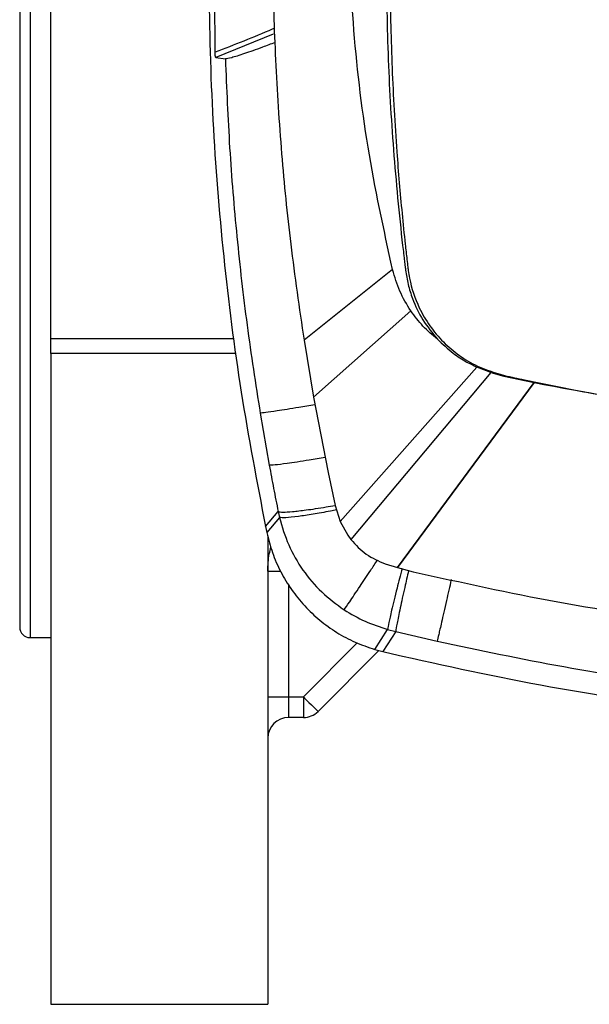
# Model space of a CAD drawing. Header units: millimetres. Extents: x 15 to 415, y 5 to 292.
# Tile 18 of 30: x 172 to 183, y 207 to 226. Entities that reach past the tile are written whole.
import ezdxf

# ---------------------------------------------------------------- set-up
doc = ezdxf.new("R2010")
doc.units = ezdxf.units.MM

msp = doc.modelspace()

# ---------------------------------------------------------------- linework, layer by layer
at = {"color": 8, "linetype": 'Continuous', "lineweight": 25}
for p, q in [((172.2236, 239.272), (172.2236, 213.872)), ((172.6236, 219.6647), (176.1738, 219.6647)), ((176.2114, 219.3739), (172.6236, 219.3739)), ((176.8236, 215.1575), (177.0681, 215.1575)), ((177.2236, 214.8991), (177.2236, 212.7247)), ((177.5107, 212.7247), (178.5536, 213.7676))]:
    msp.add_line(p, q, dxfattribs=at)
at = {"color": 7, "linetype": 'Continuous', "lineweight": 25}
for p, q in [((172.0236, 239.072), (172.0236, 214.072)), ((172.6236, 219.6647), (172.6236, 233.4792)), ((175.8032, 225.2027), (175.7914, 227.8181)), ((176.9257, 225.5521), (175.8153, 225.1026)), ((175.8153, 225.1026), (176.0024, 225.0754)), ((179.2364, 220.9948), (177.5227, 219.6265)), ((179.5888, 220.1957), (177.7075, 218.5277)), ((172.6236, 219.3739), (172.6236, 219.6647)), ((177.5227, 219.6265), (177.7075, 218.5277)), ((172.6236, 219.3739), (172.6236, 206.772)), ((178.2241, 216.1213), (180.866, 219.1083)), ((181.1369, 219.003), (180.866, 219.1083)), ((181.1369, 219.003), (178.4301, 215.7688)), ((181.1369, 219.003), (181.39, 218.9337)), ((181.4035, 218.9445), (181.39, 218.9337)), ((181.39, 218.9337), (181.9727, 218.8091)), ((179.33, 215.2268), (181.9727, 218.8091)), ((181.9743, 218.8088), (179.332, 215.2262)), ((181.9743, 218.8088), (181.9727, 218.8091)), ((177.7075, 218.5277), (177.9926, 217.0654)), ((176.6756, 218.2146), (176.8515, 217.2079)), ((177.9926, 217.0654), (178.1268, 216.4292)), ((178.1268, 216.4292), (178.2241, 216.1213)), ((176.7788, 216.023), (177.0224, 216.3103)), ((177.047, 216.1962), (176.8036, 215.9041)), ((177.0224, 216.3103), (177.047, 216.1962)), ((176.7788, 216.023), (176.8036, 215.9041)), ((178.2241, 216.1213), (178.3678, 215.8548)), ((176.8236, 215.8302), (176.8236, 206.772)), ((178.3678, 215.8548), (178.4301, 215.7688)), ((179.0927, 215.3005), (179.33, 215.2268)), ((179.33, 215.2268), (179.332, 215.2262)), ((179.332, 215.2262), (179.6357, 215.1464)), ((178.89, 213.6422), (179.1409, 214.0312)), ((179.2972, 213.9914), (179.0451, 213.6002)), ((179.1409, 214.0312), (179.2972, 213.9914)), ((179.2972, 213.9914), (180.0991, 213.8037)), ((172.2236, 213.872), (172.6236, 213.872)), ((178.9717, 213.6201), (177.7935, 212.4419)), ((178.89, 213.6422), (179.0451, 213.6002)), ((176.8236, 212.7247), (177.2236, 212.7247)), ((177.2236, 212.7247), (177.2236, 212.3247)), ((177.2236, 212.7247), (177.5107, 212.7247)), ((177.5107, 212.7247), (177.5107, 212.3247)), ((177.5107, 212.3247), (177.2236, 212.3247)), ((172.6236, 206.772), (176.8236, 206.772))]:
    msp.add_line(p, q, dxfattribs=at)
at = {"color": 7, "linetype": 'Continuous', "lineweight": 25, "flags": 128}
msp.add_lwpolyline([(177.5107, 212.7247), (177.5659, 212.6696), (177.6189, 212.6165), (177.6678, 212.5676), (177.7107, 212.5247), (177.7459, 212.4896), (177.772, 212.4634), (177.7881, 212.4473), (177.7935, 212.4419)], dxfattribs=at)
at = {"color": 7, "linetype": 'Continuous', "lineweight": 25}
for centre, radius, start, end in [((172.2236, 214.072), 0.2, 180, 270), ((177.5107, 212.7247), 0.4, 270, 315), ((177.2236, 211.9247), 0.4, 90, 180)]:
    msp.add_arc(centre, radius, start, end, dxfattribs=at)
for points, knots in [([(179.2364, 220.9948), (179.0647, 221.7839), (178.721, 223.363), (178.4481, 225.7747), (178.3538, 228.1993), (178.4602, 230.6235), (178.7452, 233.0341), (179.0966, 234.6119), (179.2722, 235.4003)], [0, 0, 0, 0, 0.1665202, 0.3332477, 0.4999716, 0.6666779, 0.8334281, 1, 1, 1, 1]), ([(176.1817, 233.825), (176.0932, 233.1566), (175.889, 231.6133), (175.7249, 229.1788), (175.6637, 226.5324), (175.7388, 223.886), (175.9483, 221.2475), (176.2805, 218.6212), (176.6127, 216.889), (176.7788, 216.023)], [0, 0, 0, 0, 0.11298333, 0.26088973, 0.40869822, 0.55656603, 0.70442762, 0.85222725, 1, 1, 1, 1]), ([(177.1525, 232.2431), (177.1002, 231.6407), (176.9962, 230.4422), (176.9225, 228.6395), (176.9093, 226.8457), (176.9614, 225.0432), (177.0783, 223.2587), (177.2574, 221.4469), (177.4323, 220.2468), (177.5227, 219.6265)], [0, 0, 0, 0, 0.1433329, 0.2851553, 0.4275364, 0.5685245, 0.7125239, 0.8514201, 1, 1, 1, 1]), ([(179.1109, 226.9239), (179.1197, 226.3022), (179.1375, 225.0591), (179.2526, 223.1976), (179.3752, 221.9309), (179.4545, 221.2548), (179.4662, 221.1572), (179.4769, 221.0672), (179.4844, 221.0068), (179.4872, 220.985)], [0, 0, 0, 0, 0.3132495, 0.6263385, 0.9394035, 0.9543599, 0.9693328, 0.9889362, 1, 1, 1, 1]), ([(179.1874, 226.9233), (179.1876, 226.7881), (179.1887, 226.1119), (179.2182, 224.8948), (179.3012, 223.4161), (179.3976, 222.2807), (179.4693, 221.5863), (179.5082, 221.2394), (179.5263, 221.0847), (179.5333, 221.0259), (179.5359, 221.0042), (179.5439, 220.9392), (179.5868, 220.6793), (179.7095, 220.308), (179.9494, 219.9003), (180.2108, 219.5877), (180.5221, 219.3259), (180.9147, 219.087), (181.2243, 218.9968), (181.4035, 218.9445)], [0, 0, 0, 0, 0.0456212, 0.2281288, 0.4106365, 0.5452225, 0.6125118, 0.646156, 0.6629781, 0.6650808, 0.6661322, 0.6703378, 0.6871679, 0.7549909, 0.800572, 0.8461531, 0.8917342, 0.9373152, 1, 1, 1, 1]), ([(176.9621, 225.3927), (176.8805, 225.3614), (176.6558, 225.2754), (176.3589, 225.171), (176.0933, 225.0858), (176.0329, 225.0789), (176.0024, 225.0754)], [0, 0, 0, 0, 0.1596361, 0.4400246, 0.7172704, 1, 1, 1, 1]), ([(175.8153, 225.1026), (175.8146, 225.1032), (175.8132, 225.1042), (175.8111, 225.1116), (175.8091, 225.1224), (175.8069, 225.1401), (175.8046, 225.1668), (175.8036, 225.1906), (175.8032, 225.2027)], [0, 0, 0, 0, 0.1364071, 0.2721617, 0.4032087, 0.5337462, 0.7648776, 1, 1, 1, 1]), ([(176.0024, 225.0754), (176.0258, 224.5009), (176.0725, 223.3519), (176.2164, 221.6329), (176.4093, 219.9187), (176.5868, 218.7827), (176.6756, 218.2146)], [0, 0, 0, 0, 0.25001449, 0.50001486, 0.75000278, 1, 1, 1, 1]), ([(179.5888, 220.1957), (179.5122, 220.321), (179.3589, 220.5716), (179.2773, 220.8537), (179.2364, 220.9948)], [0, 0, 0, 0, 0.4999587, 1, 1, 1, 1]), ([(179.4872, 220.985), (179.5018, 220.8924), (179.5312, 220.7059), (179.635, 220.3785), (179.8084, 220.0105), (180.0042, 219.771), (180.102, 219.6514)], [0, 0, 0, 0, 0.1885424, 0.3793638, 0.6898842, 1, 1, 1, 1]), ([(180.102, 219.6514), (180.0057, 219.7314), (179.8125, 219.892), (179.6635, 220.0943), (179.5888, 220.1957)], [0, 0, 0, 0, 0.4986273, 1, 1, 1, 1]), ([(180.102, 219.6514), (180.2013, 219.5566), (180.3763, 219.3894), (180.6413, 219.2175), (180.8008, 219.1401), (180.866, 219.1083)], [0, 0, 0, 0, 0.4358764, 0.7689544, 1, 1, 1, 1]), ([(181.4035, 218.9445), (181.5309, 218.9166), (182.1678, 218.7772), (183.3201, 218.5535), (184.6079, 218.3476), (185.9004, 218.1753), (187.1972, 218.0358), (188.4979, 217.9417), (189.8322, 217.8773), (190.6463, 217.8674), (191.1997, 217.8607)], [0, 0, 0, 0, 0.0396097, 0.1980702, 0.3565307, 0.4357523, 0.5942128, 0.7526733, 0.8318948, 1, 1, 1, 1]), ([(181.9743, 218.8088), (182.9871, 218.6209), (185.0155, 218.2446), (188.0998, 217.9257), (190.1661, 217.8796), (191.1997, 217.8566)], [0, 0, 0, 0, 0.3326237, 0.6661627, 1, 1, 1, 1]), ([(176.8515, 217.2079), (176.8792, 217.0583), (176.9346, 216.7586), (176.9931, 216.4599), (177.0224, 216.3103)], [0, 0, 0, 0, 0.4991761, 1, 1, 1, 1]), ([(177.047, 216.1962), (177.0997, 216.0163), (177.2049, 215.657), (177.49, 215.1706), (177.8499, 214.7391), (178.15, 214.5187), (178.2995, 214.4089)], [0, 0, 0, 0, 0.2509613, 0.5015284, 0.7516187, 1, 1, 1, 1]), ([(176.8036, 215.9041), (176.8366, 215.7736), (176.9025, 215.5124), (177.0668, 215.1419), (177.2755, 214.7955), (177.5297, 214.4805), (177.8233, 214.202), (178.1519, 213.9661), (178.5078, 213.7726), (178.7627, 213.6857), (178.89, 213.6422)], [0, 0, 0, 0, 0.1250606, 0.2501071, 0.3751408, 0.5001636, 0.6251782, 0.7501871, 0.8751942, 1, 1, 1, 1]), ([(176.8236, 215.1575), (176.8262, 215.2702), (176.8298, 215.4269), (176.8723, 215.577), (176.8843, 215.619)], [0, 0, 0, 0, 0.71961179, 1, 1, 1, 1]), ([(178.4301, 215.7688), (178.5233, 215.6665), (178.7097, 215.4618), (178.9651, 215.3543), (179.0927, 215.3005)], [0, 0, 0, 0, 0.5003393, 1, 1, 1, 1]), ([(179.6357, 215.1464), (180.5659, 214.9409), (182.4394, 214.5269), (185.3071, 214.1106), (188.2272, 213.834), (190.1927, 213.7963), (191.1804, 213.7774)], [0, 0, 0, 0, 0.2452357, 0.49394289, 0.74568446, 1, 1, 1, 1]), ([(178.2995, 214.4089), (178.4323, 214.3294), (178.6979, 214.1703), (178.9932, 214.0776), (179.1409, 214.0312)], [0, 0, 0, 0, 0.5001022, 1, 1, 1, 1]), ([(180.0991, 213.8037), (180.9139, 213.6302), (182.5435, 213.2834), (185.017, 212.9209), (187.5037, 212.6647), (189.1686, 212.6006), (190.001, 212.5685)], [0, 0, 0, 0, 0.2499927, 0.4999957, 0.7500014, 1, 1, 1, 1]), ([(179.0451, 213.6002), (180.0609, 213.3715), (182.0922, 212.9141), (185.1848, 212.4676), (188.2957, 212.1826), (190.3772, 212.155), (191.4176, 212.1412)], [0, 0, 0, 0, 0.25008186, 0.50007027, 0.75009284, 1, 1, 1, 1])]:
    msp.add_open_spline(points, degree=3, knots=knots, dxfattribs=at)
at = {"color": 8, "linetype": 'Continuous', "lineweight": 25}
for points, knots in [([(176.954, 225.6703), (176.9386, 225.6634), (176.5604, 225.4949), (176.1739, 225.3458), (175.8032, 225.2027)], [0, 0, 0, 0, 0.0407179, 1, 1, 1, 1]), ([(177.737, 218.3768), (177.6292, 218.3593), (177.3431, 218.3129), (177.0131, 218.2616), (176.7598, 218.224), (176.7036, 218.2178), (176.6756, 218.2146)], [0, 0, 0, 0, 0.1902822, 0.5047895, 0.752393, 1, 1, 1, 1]), ([(177.9352, 217.3598), (177.8291, 217.3415), (177.541, 217.2919), (177.2036, 217.2416), (176.9407, 217.2084), (176.8812, 217.2081), (176.8515, 217.2079)], [0, 0, 0, 0, 0.1846267, 0.5013175, 0.7506568, 1, 1, 1, 1]), ([(177.0224, 216.3103), (177.0482, 216.3059), (177.0998, 216.2972), (177.2911, 216.3091), (177.5704, 216.3416), (177.8591, 216.3831), (178.0668, 216.42), (178.1265, 216.4306)], [0, 0, 0, 0, 0.2149442, 0.4298759, 0.6448159, 0.8978907, 1, 1, 1, 1]), ([(178.1536, 216.3443), (178.1143, 216.3363), (177.9499, 216.3028), (177.6899, 216.2572), (177.386, 216.2104), (177.1453, 216.1848), (177.0798, 216.1924), (177.047, 216.1962)], [0, 0, 0, 0, 0.067296, 0.2814637, 0.4956414, 0.7478174, 1, 1, 1, 1]), ([(178.2995, 214.4089), (178.3285, 214.4508), (178.3865, 214.5345), (178.5829, 214.8282), (178.7771, 215.1203), (178.9007, 215.3075), (178.9455, 215.3752)], [0, 0, 0, 0, 0.3092969, 0.6185992, 0.8620929, 1, 1, 1, 1]), ([(179.4191, 215.2096), (179.3854, 215.0791), (179.3063, 214.772), (179.2194, 214.412), (179.1584, 214.1413), (179.1467, 214.0679), (179.1409, 214.0312)], [0, 0, 0, 0, 0.2231223, 0.524881, 0.7624381, 1, 1, 1, 1]), ([(179.5469, 215.1698), (179.521, 215.0588), (179.4581, 214.7892), (179.3793, 214.4302), (179.3158, 214.1218), (179.3034, 214.0349), (179.2972, 213.9914)], [0, 0, 0, 0, 0.1889088, 0.459274, 0.7296387, 1, 1, 1, 1]), ([(180.3712, 214.9932), (180.3397, 214.8548), (180.268, 214.5402), (180.1849, 214.1766), (180.1238, 213.9101), (180.1073, 213.8391), (180.0991, 213.8037)], [0, 0, 0, 0, 0.2338165, 0.5314268, 0.7657122, 1, 1, 1, 1])]:
    msp.add_open_spline(points, degree=3, knots=knots, dxfattribs=at)

doc.saveas('drawing.dxf')
